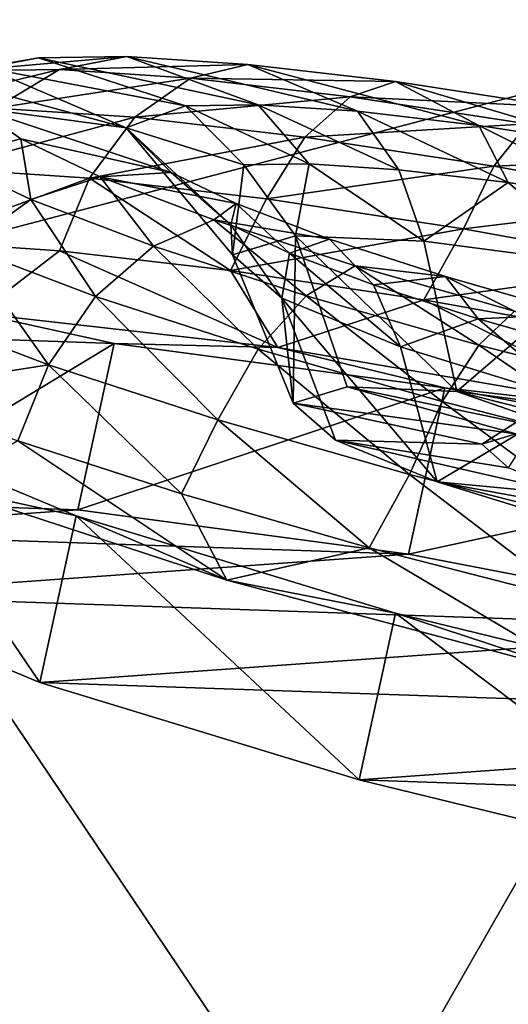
# Model space of a CAD drawing. Header units: metres. Extents: x -1651 to 0, y -1070 to 0.
# Tile 58 of 113: x -620 to -606, y -908 to -879. Entities that reach past the tile are written whole.
import ezdxf

# ---------------------------------------------------------------- set-up
doc = ezdxf.new("R2010")
doc.units = ezdxf.units.M

msp = doc.modelspace()

# ---------------------------------------------------------------- linework, layer by layer
at = {"layer": 'None'}
for points in [[(-705.588745, -848.473389, -377.175201), (-658.267761, -907.837219, -60), (-606.657959, -920.294556, -60)], [(-606.657959, -920.294556, -60), (-643.46759, -865.614624, -377.175201), (-705.588745, -848.473389, -377.175201)], [(-580.439209, -879.171082, -382.385681), (-643.126038, -864.44043, -382.385681), (-643.46759, -865.614624, -377.175201)], [(-580.439209, -879.171082, -382.385681), (-580.239075, -878.239136, -384.897552), (-643.126038, -864.44043, -382.385681)], [(-580.733521, -880.355408, -377.175201), (-580.439209, -879.171082, -382.385681), (-643.46759, -865.614624, -377.175201)], [(-580.733521, -880.355408, -377.175201), (-643.46759, -865.614624, -377.175201), (-606.657959, -920.294556, -60)], [(-687.702698, -902.677124, -63), (-636.776367, -866.25531, -406), (-590.582947, -877.16272, -406)], [(-687.702698, -902.677124, -63), (-590.582947, -877.16272, -406), (-615.638672, -920.923889, -63)], [(-590.582947, -877.16272, -406), (-530.069397, -889.384277, -406), (-615.638672, -920.923889, -63)], [(-554.688477, -931.153809, -60), (-580.733521, -880.355408, -377.175201), (-606.657959, -920.294556, -60)], [(-615.638672, -920.923889, -63), (-530.069397, -889.384277, -406), (-543.202576, -935.981506, -63)], [(-750.898499, -980.512817, -63), (-687.702698, -902.677124, -63), (-615.638672, -920.923889, -63)]]:
    msp.add_3dface(points, dxfattribs=at)
at = {"layer": 'None012310'}
for points in [[(-621.489075, -880.413574, -252.418457), (-619.949951, -880.12439, -257.393372), (-623.783142, -880.82074, -252.929413)], [(-619.949951, -880.12439, -257.393372), (-622.118835, -880.507996, -258.309113), (-623.783142, -880.82074, -252.929413)], [(-619.949951, -880.12439, -257.393372), (-617.382385, -880.08313, -262.180542), (-622.118835, -880.507996, -258.309113)], [(-617.382385, -880.08313, -262.180542), (-619.342346, -880.463379, -263.485809), (-622.118835, -880.507996, -258.309113)], [(-615.665344, -881.52655, -255.659607), (-619.949951, -880.12439, -257.393372), (-621.489075, -880.413574, -252.418457)], [(-613.557739, -881.492676, -259.589233), (-617.382385, -880.08313, -262.180542), (-619.949951, -880.12439, -257.393372)], [(-615.665344, -881.52655, -255.659607), (-613.557739, -881.492676, -259.589233), (-619.949951, -880.12439, -257.393372)], [(-617.382385, -880.08313, -262.180542), (-613.852356, -880.316406, -266.453857), (-619.342346, -880.463379, -263.485809)], [(-613.557739, -881.492676, -259.589233), (-610.660034, -881.684143, -263.097076), (-617.382385, -880.08313, -262.180542)], [(-610.660034, -881.684143, -263.097076), (-613.852356, -880.316406, -266.453857), (-617.382385, -880.08313, -262.180542)], [(-613.852356, -880.316406, -266.453857), (-615.525085, -880.715637, -268.106842), (-619.342346, -880.463379, -263.485809)], [(-615.525085, -880.715637, -268.106842), (-613.852356, -880.316406, -266.453857), (-609.553894, -880.818054, -269.924927)], [(-609.553894, -880.818054, -269.924927), (-613.852356, -880.316406, -266.453857), (-607.131592, -882.095947, -265.94635)], [(-613.852356, -880.316406, -266.453857), (-610.660034, -881.684143, -263.097076), (-607.131592, -882.095947, -265.94635)], [(-622.118835, -880.507996, -258.309113), (-619.342346, -880.463379, -263.485809), (-624.16626, -881.636719, -259.200317)], [(-619.342346, -880.463379, -263.485809), (-621.209351, -881.589172, -264.713501), (-624.16626, -881.636719, -259.200317)], [(-621.489075, -880.413574, -252.418457), (-622.056396, -880.900818, -247.55481), (-617.39447, -882.163879, -247.58345)], [(-617.39447, -882.163879, -247.58345), (-615.665344, -881.52655, -255.659607), (-621.489075, -880.413574, -252.418457)], [(-619.342346, -880.463379, -263.485809), (-615.525085, -880.715637, -268.106842), (-621.209351, -881.589172, -264.713501)], [(-617.39447, -882.163879, -247.58345), (-622.056396, -880.900818, -247.55481), (-621.745239, -881.579773, -242.690994)], [(-615.525085, -880.715637, -268.106842), (-617.143921, -881.857849, -269.634888), (-621.209351, -881.589172, -264.713501)], [(-617.143921, -881.857849, -269.634888), (-615.525085, -880.715637, -268.106842), (-610.876831, -881.258118, -271.860352)], [(-610.876831, -881.258118, -271.860352), (-615.525085, -880.715637, -268.106842), (-609.553894, -880.818054, -269.924927)], [(-609.553894, -880.818054, -269.924927), (-604.775879, -881.549011, -272.404358), (-610.876831, -881.258118, -271.860352)], [(-609.553894, -880.818054, -269.924927), (-603.209473, -882.695923, -267.981628), (-604.775879, -881.549011, -272.404358)], [(-607.131592, -882.095947, -265.94635), (-603.209473, -882.695923, -267.981628), (-609.553894, -880.818054, -269.924927)], [(-612.193604, -882.435608, -273.632385), (-617.143921, -881.857849, -269.634888), (-610.876831, -881.258118, -271.860352)], [(-612.193604, -882.435608, -273.632385), (-610.876831, -881.258118, -271.860352), (-605.710083, -882.048523, -274.541534)], [(-610.876831, -881.258118, -271.860352), (-604.775879, -881.549011, -272.404358), (-605.710083, -882.048523, -274.541534)], [(-615.665344, -881.52655, -255.659607), (-617.39447, -882.163879, -247.58345), (-613.967102, -883.246399, -255.012985)], [(-613.557739, -881.492676, -259.589233), (-615.665344, -881.52655, -255.659607), (-612.067261, -883.215881, -258.555267)], [(-612.067261, -883.215881, -258.555267), (-615.665344, -881.52655, -255.659607), (-613.967102, -883.246399, -255.012985)], [(-610.660034, -881.684143, -263.097076), (-613.557739, -881.492676, -259.589233), (-609.455139, -883.388489, -261.717316)], [(-609.455139, -883.388489, -261.717316), (-613.557739, -881.492676, -259.589233), (-612.067261, -883.215881, -258.555267)], [(-621.209351, -881.589172, -264.713501), (-617.143921, -881.857849, -269.634888), (-622.702576, -883.350037, -265.677765)], [(-621.745239, -881.579773, -242.690994), (-622.67926, -883.059021, -237.030182), (-620.468201, -882.483459, -237.715576)], [(-617.39447, -882.163879, -247.58345), (-621.745239, -881.579773, -242.690994), (-616.09082, -883.463013, -239.506744)], [(-616.09082, -883.463013, -239.506744), (-621.745239, -881.579773, -242.690994), (-620.468201, -882.483459, -237.715576)], [(-607.131592, -882.095947, -265.94635), (-610.660034, -881.684143, -263.097076), (-606.274475, -883.759766, -264.285767)], [(-606.274475, -883.759766, -264.285767), (-610.660034, -881.684143, -263.097076), (-609.455139, -883.388489, -261.717316)], [(-617.143921, -881.857849, -269.634888), (-618.467468, -883.629883, -270.804626), (-622.702576, -883.350037, -265.677765)], [(-618.467468, -883.629883, -270.804626), (-617.143921, -881.857849, -269.634888), (-612.193604, -882.435608, -273.632385)], [(-606.690979, -883.277344, -276.487823), (-612.193604, -882.435608, -273.632385), (-605.710083, -882.048523, -274.541534)], [(-603.209473, -882.695923, -267.981628), (-607.131592, -882.095947, -265.94635), (-602.739014, -884.300598, -266.120422)], [(-602.739014, -884.300598, -266.120422), (-607.131592, -882.095947, -265.94635), (-606.274475, -883.759766, -264.285767)], [(-605.710083, -882.048523, -274.541534), (-600.373596, -883.018555, -276.087463), (-606.690979, -883.277344, -276.487823)], [(-614.305847, -885.85968, -247.945175), (-617.39447, -882.163879, -247.58345), (-614.350586, -884.992004, -240.452316)], [(-614.350586, -884.992004, -240.452316), (-617.39447, -882.163879, -247.58345), (-616.09082, -883.463013, -239.506744)], [(-613.967102, -883.246399, -255.012985), (-617.39447, -882.163879, -247.58345), (-614.305847, -885.85968, -247.945175)], [(-620.468201, -882.483459, -237.715576), (-622.67926, -883.059021, -237.030182), (-620.175476, -884.255737, -231.852524)], [(-616.09082, -883.463013, -239.506744), (-620.468201, -882.483459, -237.715576), (-618.152832, -883.590088, -232.927536)], [(-618.152832, -883.590088, -232.927536), (-620.468201, -882.483459, -237.715576), (-620.175476, -884.255737, -231.852524)], [(-613.310425, -884.231812, -274.968994), (-618.467468, -883.629883, -270.804626), (-612.193604, -882.435608, -273.632385)], [(-613.310425, -884.231812, -274.968994), (-612.193604, -882.435608, -273.632385), (-606.690979, -883.277344, -276.487823)], [(-620.175476, -884.255737, -231.852524), (-622.67926, -883.059021, -237.030182), (-622.096619, -885.628052, -231.024094)], [(-614.305847, -885.85968, -247.945175), (-612.4646, -885.306458, -255.546478), (-613.967102, -883.246399, -255.012985)], [(-612.4646, -885.306458, -255.546478), (-612.067261, -883.215881, -258.555267), (-613.967102, -883.246399, -255.012985)], [(-607.578125, -885.108704, -277.943665), (-613.310425, -884.231812, -274.968994), (-606.690979, -883.277344, -276.487823)], [(-612.4646, -885.306458, -255.546478), (-608.730713, -885.462524, -260.788177), (-612.067261, -883.215881, -258.555267)], [(-608.730713, -885.462524, -260.788177), (-609.455139, -883.388489, -261.717316), (-612.067261, -883.215881, -258.555267)], [(-606.690979, -883.277344, -276.487823), (-601.007629, -884.310425, -278.134247), (-607.578125, -885.108704, -277.943665)], [(-600.373596, -883.018555, -276.087463), (-601.007629, -884.310425, -278.134247), (-606.690979, -883.277344, -276.487823)], [(-618.467468, -883.629883, -270.804626), (-623.458923, -885.467896, -266.537537), (-622.702576, -883.350037, -265.677765)], [(-614.190186, -884.37146, -235.576401), (-616.09082, -883.463013, -239.506744), (-618.152832, -883.590088, -232.927536)], [(-614.350586, -884.992004, -240.452316), (-616.09082, -883.463013, -239.506744), (-614.190186, -884.37146, -235.576401)], [(-609.455139, -883.388489, -261.717316), (-608.730713, -885.462524, -260.788177), (-606.274475, -883.759766, -264.285767)], [(-619.334961, -885.746582, -271.480621), (-623.458923, -885.467896, -266.537537), (-618.467468, -883.629883, -270.804626)], [(-618.152832, -883.590088, -232.927536), (-620.175476, -884.255737, -231.852524), (-616.601624, -885.616089, -227.230179)], [(-614.361633, -886.32196, -275.537018), (-619.334961, -885.746582, -271.480621), (-618.467468, -883.629883, -270.804626)], [(-614.361633, -886.32196, -275.537018), (-618.467468, -883.629883, -270.804626), (-613.310425, -884.231812, -274.968994)], [(-614.190186, -884.37146, -235.576401), (-618.152832, -883.590088, -232.927536), (-614.8479, -884.848145, -228.653)], [(-614.8479, -884.848145, -228.653), (-618.152832, -883.590088, -232.927536), (-616.601624, -885.616089, -227.230179)], [(-608.730713, -885.462524, -260.788177), (-603.474182, -886.150513, -264.440247), (-606.274475, -883.759766, -264.285767)], [(-606.274475, -883.759766, -264.285767), (-603.474182, -886.150513, -264.440247), (-602.739014, -884.300598, -266.120422)], [(-620.175476, -884.255737, -231.852524), (-622.096619, -885.628052, -231.024094), (-618.290466, -887.076843, -226.101288)], [(-616.601624, -885.616089, -227.230179), (-620.175476, -884.255737, -231.852524), (-618.290466, -887.076843, -226.101288)], [(-611.477295, -885.404114, -232.067566), (-614.190186, -884.37146, -235.576401), (-614.8479, -884.848145, -228.653)], [(-607.578125, -885.108704, -277.943665), (-614.361633, -886.32196, -275.537018), (-613.310425, -884.231812, -274.968994)], [(-612.637329, -885.810913, -236.909378), (-614.350586, -884.992004, -240.452316), (-614.190186, -884.37146, -235.576401)], [(-612.637329, -885.810913, -236.909378), (-614.190186, -884.37146, -235.576401), (-611.477295, -885.404114, -232.067566)], [(-601.007629, -884.310425, -278.134247), (-601.657471, -886.184937, -279.658813), (-607.578125, -885.108704, -277.943665)], [(-614.8479, -884.848145, -228.653), (-616.601624, -885.616089, -227.230179), (-612.151184, -887.058838, -223.475037)], [(-610.732361, -886.182251, -225.18042), (-611.477295, -885.404114, -232.067566), (-614.8479, -884.848145, -228.653)], [(-610.732361, -886.182251, -225.18042), (-614.8479, -884.848145, -228.653), (-612.151184, -887.058838, -223.475037)], [(-612.86499, -887.129089, -240.343277), (-614.350586, -884.992004, -240.452316), (-612.637329, -885.810913, -236.909378)], [(-612.86499, -887.129089, -240.343277), (-614.305847, -885.85968, -247.945175), (-614.350586, -884.992004, -240.452316)], [(-608.730225, -887.171936, -278.550873), (-614.361633, -886.32196, -275.537018), (-607.578125, -885.108704, -277.943665)], [(-601.657471, -886.184937, -279.658813), (-608.730225, -887.171936, -278.550873), (-607.578125, -885.108704, -277.943665)], [(-621.717163, -887.575745, -269.63266), (-623.458923, -885.467896, -266.537537), (-619.334961, -885.746582, -271.480621)], [(-614.305847, -885.85968, -247.945175), (-612.532104, -890.182617, -248.416702), (-612.4646, -885.306458, -255.546478)], [(-610.191833, -886.741821, -233.746399), (-612.637329, -885.810913, -236.909378), (-611.477295, -885.404114, -232.067566)], [(-612.532104, -890.182617, -248.416702), (-610.963501, -889.709839, -254.903915), (-612.4646, -885.306458, -255.546478)], [(-607.765625, -889.843018, -259.396912), (-608.730713, -885.462524, -260.788177), (-612.4646, -885.306458, -255.546478)], [(-612.4646, -885.306458, -255.546478), (-610.963501, -889.709839, -254.903915), (-607.765625, -889.843018, -259.396912)], [(-608.098938, -886.499268, -229.217026), (-611.477295, -885.404114, -232.067566), (-610.732361, -886.182251, -225.18042)], [(-610.191833, -886.741821, -233.746399), (-611.477295, -885.404114, -232.067566), (-608.098938, -886.499268, -229.217026)], [(-603.474182, -886.150513, -264.440247), (-608.730713, -885.462524, -260.788177), (-607.765625, -889.843018, -259.396912)], [(-622.096619, -885.628052, -231.024094), (-623.626892, -887.557495, -230.581879), (-619.661865, -889.066833, -225.453552)], [(-618.290466, -887.076843, -226.101288), (-622.096619, -885.628052, -231.024094), (-619.661865, -889.066833, -225.453552)], [(-612.981689, -888.566772, -276.914154), (-621.717163, -887.575745, -269.63266), (-619.334961, -885.746582, -271.480621)], [(-612.981689, -888.566772, -276.914154), (-619.334961, -885.746582, -271.480621), (-614.361633, -886.32196, -275.537018)], [(-618.290466, -887.076843, -226.101288), (-613.55072, -888.613342, -222.102066), (-616.601624, -885.616089, -227.230179)], [(-616.601624, -885.616089, -227.230179), (-613.55072, -888.613342, -222.102066), (-612.151184, -887.058838, -223.475037)], [(-612.532104, -890.182617, -248.416702), (-614.305847, -885.85968, -247.945175), (-612.86499, -887.129089, -240.343277)], [(-609.407227, -888.542114, -235.100296), (-612.86499, -887.129089, -240.343277), (-612.637329, -885.810913, -236.909378)], [(-609.407227, -888.542114, -235.100296), (-612.637329, -885.810913, -236.909378), (-610.191833, -886.741821, -233.746399)], [(-608.730225, -887.171936, -278.550873), (-612.981689, -888.566772, -276.914154), (-614.361633, -886.32196, -275.537018)], [(-610.732361, -886.182251, -225.18042), (-612.151184, -887.058838, -223.475037), (-607.125671, -888.49231, -220.792023)], [(-606.084961, -887.507874, -222.699295), (-608.098938, -886.499268, -229.217026), (-610.732361, -886.182251, -225.18042)], [(-606.084961, -887.507874, -222.699295), (-610.732361, -886.182251, -225.18042), (-607.125671, -888.49231, -220.792023)], [(-602.656982, -888.263794, -280.406311), (-608.730225, -887.171936, -278.550873), (-601.657471, -886.184937, -279.658813)], [(-603.260071, -890.433044, -262.524597), (-603.474182, -886.150513, -264.440247), (-607.765625, -889.843018, -259.396912)], [(-607.146484, -887.729004, -231.176849), (-610.191833, -886.741821, -233.746399), (-608.098938, -886.499268, -229.217026)], [(-604.284058, -887.587402, -227.180359), (-608.098938, -886.499268, -229.217026), (-606.084961, -887.507874, -222.699295)], [(-608.098938, -886.499268, -229.217026), (-604.284058, -887.587402, -227.180359), (-607.146484, -887.729004, -231.176849)], [(-607.146484, -887.729004, -231.176849), (-609.407227, -888.542114, -235.100296), (-610.191833, -886.741821, -233.746399)], [(-619.661865, -889.066833, -225.453552), (-614.724243, -890.667419, -221.287369), (-618.290466, -887.076843, -226.101288)], [(-614.724243, -890.667419, -221.287369), (-613.55072, -888.613342, -222.102066), (-618.290466, -887.076843, -226.101288)], [(-612.151184, -887.058838, -223.475037), (-613.55072, -888.613342, -222.102066), (-608.198608, -890.139954, -219.244659)], [(-602.399231, -890.388916, -280.787476), (-612.981689, -888.566772, -276.914154), (-608.730225, -887.171936, -278.550873)], [(-611.305237, -891.26532, -241.929001), (-612.86499, -887.129089, -240.343277), (-608.344055, -892.475952, -237.434906)], [(-612.86499, -887.129089, -240.343277), (-609.407227, -888.542114, -235.100296), (-608.344055, -892.475952, -237.434906)], [(-611.305237, -891.26532, -241.929001), (-612.532104, -890.182617, -248.416702), (-612.86499, -887.129089, -240.343277)], [(-607.125671, -888.49231, -220.792023), (-612.151184, -887.058838, -223.475037), (-608.198608, -890.139954, -219.244659)], [(-602.656982, -888.263794, -280.406311), (-602.399231, -890.388916, -280.787476), (-608.730225, -887.171936, -278.550873)], [(-619.661865, -889.066833, -225.453552), (-623.626892, -887.557495, -230.581879), (-624.413635, -889.813721, -230.28714)], [(-624.331421, -888.2146, -260.007813), (-621.717163, -887.575745, -269.63266), (-617.752075, -888.441772, -269.624817)], [(-621.717163, -887.575745, -269.63266), (-612.981689, -888.566772, -276.914154), (-617.752075, -888.441772, -269.624817)], [(-601.870667, -889.833191, -219.244202), (-606.084961, -887.507874, -222.699295), (-607.125671, -888.49231, -220.792023)], [(-604.343201, -890.105957, -231.446365), (-609.407227, -888.542114, -235.100296), (-607.146484, -887.729004, -231.176849)], [(-604.284058, -887.587402, -227.180359), (-603.707642, -888.7099, -229.340927), (-607.146484, -887.729004, -231.176849)], [(-603.707642, -888.7099, -229.340927), (-604.343201, -890.105957, -231.446365), (-607.146484, -887.729004, -231.176849)], [(-625.389282, -893.063293, -260.616974), (-624.331421, -888.2146, -260.007813), (-617.752075, -888.441772, -269.624817)], [(-618.809937, -893.290466, -270.233978), (-625.389282, -893.063293, -260.616974), (-617.752075, -888.441772, -269.624817)], [(-618.809937, -893.290466, -270.233978), (-617.752075, -888.441772, -269.624817), (-608.115295, -889.737061, -276.049744)], [(-617.752075, -888.441772, -269.624817), (-612.981689, -888.566772, -276.914154), (-608.115295, -889.737061, -276.049744)], [(-613.55072, -888.613342, -222.102066), (-614.724243, -890.667419, -221.287369), (-609.148682, -892.257813, -218.310669)], [(-613.55072, -888.613342, -222.102066), (-609.148682, -892.257813, -218.310669), (-608.198608, -890.139954, -219.244659)], [(-612.981689, -888.566772, -276.914154), (-602.399231, -890.388916, -280.787476), (-608.115295, -889.737061, -276.049744)], [(-608.344055, -892.475952, -237.434906), (-609.407227, -888.542114, -235.100296), (-604.343201, -890.105957, -231.446365)], [(-602.60199, -891.568054, -217.596237), (-607.125671, -888.49231, -220.792023), (-608.198608, -890.139954, -219.244659)], [(-602.60199, -891.568054, -217.596237), (-601.870667, -889.833191, -219.244202), (-607.125671, -888.49231, -220.792023)], [(-624.413635, -889.813721, -230.28714), (-620.550049, -891.277832, -225.342606), (-619.661865, -889.066833, -225.453552)], [(-620.550049, -891.277832, -225.342606), (-615.790527, -892.82605, -221.28447), (-619.661865, -889.066833, -225.453552)], [(-619.661865, -889.066833, -225.453552), (-615.790527, -892.82605, -221.28447), (-614.724243, -890.667419, -221.287369)], [(-609.173096, -894.585754, -276.658905), (-618.809937, -893.290466, -270.233978), (-608.115295, -889.737061, -276.049744)], [(-612.532104, -890.182617, -248.416702), (-606.044983, -891.07959, -252.542297), (-610.963501, -889.709839, -254.903915)], [(-606.044983, -891.07959, -252.542297), (-603.983398, -891.164246, -255.448181), (-610.963501, -889.709839, -254.903915)], [(-610.963501, -889.709839, -254.903915), (-603.983398, -891.164246, -255.448181), (-607.765625, -889.843018, -259.396912)], [(-609.173096, -894.585754, -276.658905), (-608.115295, -889.737061, -276.049744), (-596.888062, -891.903198, -278.304474)], [(-608.115295, -889.737061, -276.049744), (-602.399231, -890.388916, -280.787476), (-596.888062, -891.903198, -278.304474)], [(-603.983398, -891.164246, -255.448181), (-601.069519, -891.546692, -257.464294), (-607.765625, -889.843018, -259.396912)], [(-607.765625, -889.843018, -259.396912), (-601.069519, -891.546692, -257.464294), (-603.260071, -890.433044, -262.524597)], [(-608.198608, -890.139954, -219.244659), (-609.148682, -892.257813, -218.310669), (-603.31842, -893.745483, -216.59343)], [(-604.343201, -890.105957, -231.446365), (-604.003235, -893.816101, -234.305634), (-608.344055, -892.475952, -237.434906)], [(-603.31842, -893.745483, -216.59343), (-602.60199, -891.568054, -217.596237), (-608.198608, -890.139954, -219.244659)], [(-604.990295, -890.076843, -248.205399), (-607.036194, -891.381775, -248.415726), (-606.26239, -892.069031, -244.288834)], [(-607.036194, -891.381775, -248.415726), (-604.990295, -890.076843, -248.205399), (-606.044983, -891.07959, -252.542297)], [(-611.305237, -891.26532, -241.929001), (-607.036194, -891.381775, -248.415726), (-612.532104, -890.182617, -248.416702)], [(-607.036194, -891.381775, -248.415726), (-606.044983, -891.07959, -252.542297), (-612.532104, -890.182617, -248.416702)], [(-615.790527, -892.82605, -221.28447), (-610.317871, -894.398865, -218.268631), (-614.724243, -890.667419, -221.287369)], [(-614.724243, -890.667419, -221.287369), (-610.317871, -894.398865, -218.268631), (-609.148682, -892.257813, -218.310669)], [(-624.929077, -890.934875, -237.317108), (-625.986877, -895.783569, -237.926254), (-619.914185, -898.316895, -228.306992)], [(-618.856323, -893.468201, -227.697845), (-622.821777, -892.603882, -227.691406), (-624.929077, -890.934875, -237.317108)], [(-618.856323, -893.468201, -227.697845), (-624.929077, -890.934875, -237.317108), (-619.914185, -898.316895, -228.306992)], [(-614.46991, -895.341125, -220.40686), (-620.550049, -891.277832, -225.342606), (-622.821777, -892.603882, -227.691406)], [(-614.46991, -895.341125, -220.40686), (-615.790527, -892.82605, -221.28447), (-620.550049, -891.277832, -225.342606)], [(-604.353882, -892.850586, -241.382248), (-606.26239, -892.069031, -244.288834), (-611.305237, -891.26532, -241.929001)], [(-606.26239, -892.069031, -244.288834), (-607.036194, -891.381775, -248.415726), (-611.305237, -891.26532, -241.929001)], [(-611.305237, -891.26532, -241.929001), (-608.344055, -892.475952, -237.434906), (-604.353882, -892.850586, -241.382248)], [(-597.945862, -896.751892, -278.913635), (-609.173096, -894.585754, -276.658905), (-596.888062, -891.903198, -278.304474)], [(-610.317871, -894.398865, -218.268631), (-604.342407, -895.935852, -216.411041), (-609.148682, -892.257813, -218.310669)], [(-609.148682, -892.257813, -218.310669), (-604.342407, -895.935852, -216.411041), (-603.31842, -893.745483, -216.59343)], [(-614.46991, -895.341125, -220.40686), (-622.821777, -892.603882, -227.691406), (-618.856323, -893.468201, -227.697845)], [(-608.344055, -892.475952, -237.434906), (-601.546204, -893.716492, -239.365097), (-604.353882, -892.850586, -241.382248)], [(-608.344055, -892.475952, -237.434906), (-604.003235, -893.816101, -234.305634), (-601.546204, -893.716492, -239.365097)], [(-610.317871, -894.398865, -218.268631), (-615.790527, -892.82605, -221.28447), (-614.46991, -895.341125, -220.40686)], [(-627.909485, -893.938782, -249.272003), (-625.389282, -893.063293, -260.616974), (-618.809937, -893.290466, -270.233978)], [(-609.173096, -894.585754, -276.658905), (-627.909485, -893.938782, -249.272003), (-618.809937, -893.290466, -270.233978)], [(-618.856323, -893.468201, -227.697845), (-619.914185, -898.316895, -228.306992), (-610.615845, -901.153076, -221.878662)], [(-609.558044, -896.304382, -221.269516), (-614.46991, -895.341125, -220.40686), (-618.856323, -893.468201, -227.697845)], [(-609.558044, -896.304382, -221.269516), (-618.856323, -893.468201, -227.697845), (-610.615845, -901.153076, -221.878662)], [(-625.986877, -895.783569, -237.926254), (-627.909485, -893.938782, -249.272003), (-609.173096, -894.585754, -276.658905)], [(-604.091553, -898.092407, -216.529755), (-610.317871, -894.398865, -218.268631), (-614.46991, -895.341125, -220.40686)], [(-604.091553, -898.092407, -216.529755), (-604.342407, -895.935852, -216.411041), (-610.317871, -894.398865, -218.268631)], [(-597.945862, -896.751892, -278.913635), (-625.986877, -895.783569, -237.926254), (-609.173096, -894.585754, -276.658905)], [(-604.091553, -898.092407, -216.529755), (-614.46991, -895.341125, -220.40686), (-609.558044, -896.304382, -221.269516)], [(-619.914185, -898.316895, -228.306992), (-625.986877, -895.783569, -237.926254), (-597.945862, -896.751892, -278.913635)], [(-609.558044, -896.304382, -221.269516), (-610.615845, -901.153076, -221.878662), (-599.507507, -903.860291, -219.619919)], [(-598.449707, -899.011597, -219.010773), (-604.091553, -898.092407, -216.529755), (-609.558044, -896.304382, -221.269516)], [(-598.449707, -899.011597, -219.010773), (-609.558044, -896.304382, -221.269516), (-599.507507, -903.860291, -219.619919)], [(-586.837585, -899.459106, -276.654877), (-619.914185, -898.316895, -228.306992), (-597.945862, -896.751892, -278.913635)], [(-610.615845, -901.153076, -221.878662), (-619.914185, -898.316895, -228.306992), (-586.837585, -899.459106, -276.654877)], [(-577.539246, -902.295288, -270.226563), (-610.615845, -901.153076, -221.878662), (-586.837585, -899.459106, -276.654877)], [(-599.507507, -903.860291, -219.619919), (-610.615845, -901.153076, -221.878662), (-577.539246, -902.295288, -270.226563)]]:
    msp.add_3dface(points, dxfattribs=at)

doc.saveas('drawing.dxf')
